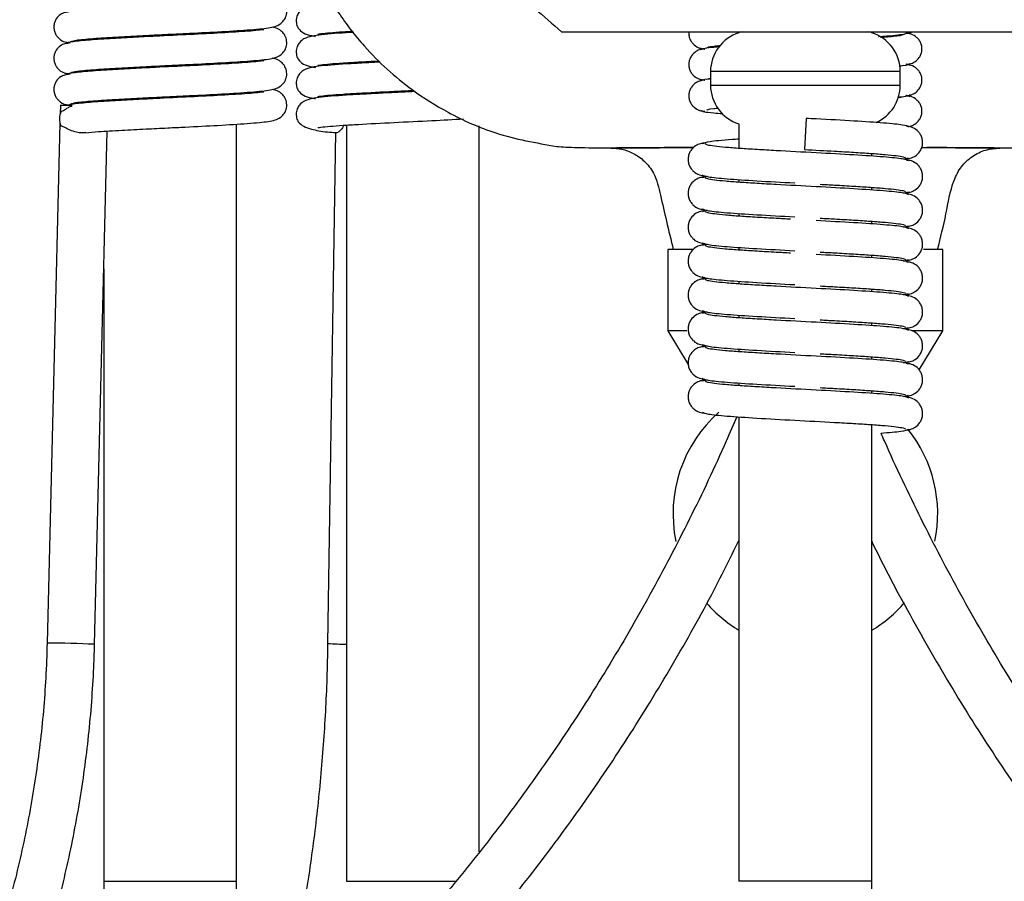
# Model space of a CAD drawing. Header units: millimetres. Extents: x 534 to 833, y 185 to 758.
# Tile 6 of 22: x 573 to 587, y 377 to 390. Entities that reach past the tile are written whole.
import ezdxf

# ---------------------------------------------------------------- set-up
doc = ezdxf.new("R2010")
doc.units = ezdxf.units.MM

msp = doc.modelspace()

# ---------------------------------------------------------------- linework, layer by layer
at = {"color": 7, "linetype": 'Continuous', "lineweight": 25}
for p, q in [((575.835, 389.831), (575.835, 389.85)), ((577.454, 389.837), (577.454, 389.817)), ((580.627, 389.832), (584.227, 389.832)), ((583.247, 389.826), (583.247, 389.818)), ((585.207, 389.826), (583.247, 389.826)), ((583.301, 389.832), (583.273, 389.826)), ((584.227, 389.832), (587.827, 389.832)), ((585.18, 389.826), (585.152, 389.832)), ((585.207, 389.818), (585.207, 389.826)), ((573.325, 389.68), (573.377, 389.67)), ((573.875, 389.745), (573.875, 389.725)), ((575.835, 389.371), (575.835, 389.39)), ((577.454, 389.377), (577.454, 389.357)), ((573.325, 389.22), (573.377, 389.21)), ((573.875, 389.285), (573.875, 389.265)), ((582.827, 389.246), (582.827, 389.046)), ((584.227, 389.246), (582.827, 389.246)), ((585.627, 389.246), (584.227, 389.246)), ((585.679, 389.335), (585.614, 389.319)), ((585.627, 389.046), (585.627, 389.246)), ((582.68, 389.136), (582.731, 389.118)), ((582.774, 389.136), (582.827, 389.15)), ((575.835, 388.911), (575.835, 388.93)), ((577.454, 388.917), (577.454, 388.897)), ((582.827, 389.046), (584.227, 389.046)), ((584.227, 389.046), (585.627, 389.046)), ((573.875, 388.825), (573.875, 388.805)), ((585.679, 388.875), (585.59, 388.853)), ((585.773, 388.876), (585.723, 388.893)), ((573.234, 388.747), (573.231, 388.622)), ((573.325, 388.76), (573.357, 388.753)), ((573.227, 388.487), (573.039, 380.815)), ((584.239, 388.555), (584.215, 388.096)), ((573.738, 380.797), (573.925, 388.368)), ((575.835, 377.302), (575.835, 388.47)), ((577.293, 388.353), (577.178, 380.811)), ((577.454, 388.457), (577.454, 377.302)), ((579.414, 377.735), (579.414, 388.448)), ((583.247, 388.473), (583.247, 388.113)), ((585.207, 387.999), (585.207, 388.039)), ((585.675, 387.952), (585.749, 387.972)), ((582.779, 387.7), (582.704, 387.679)), ((583.247, 387.653), (583.247, 387.613)), ((585.207, 387.499), (585.207, 387.539)), ((585.675, 387.452), (585.749, 387.472)), ((582.779, 387.2), (582.704, 387.179)), ((583.247, 387.153), (583.247, 387.113)), ((585.207, 386.999), (585.207, 387.039)), ((585.675, 386.952), (585.749, 386.972)), ((582.197, 386.622), (582.197, 385.422)), ((582.577, 386.622), (582.197, 386.622)), ((582.779, 386.7), (582.704, 386.679)), ((583.247, 386.653), (583.247, 386.613)), ((586.257, 386.622), (585.97, 386.622)), ((586.257, 385.422), (586.257, 386.622)), ((585.207, 386.499), (585.207, 386.539)), ((585.675, 386.452), (585.749, 386.472)), ((573.875, 386.336), (573.875, 377.302)), ((582.779, 386.2), (582.704, 386.179)), ((583.247, 386.153), (583.247, 386.113)), ((585.207, 385.999), (585.207, 386.039)), ((585.675, 385.952), (585.749, 385.972)), ((582.779, 385.7), (582.704, 385.679)), ((583.247, 385.653), (583.247, 385.613)), ((585.207, 385.499), (585.207, 385.539)), ((585.675, 385.452), (585.749, 385.472)), ((582.197, 385.422), (582.499, 384.926)), ((582.476, 385.422), (582.197, 385.422)), ((586.257, 385.422), (585.805, 385.422)), ((585.906, 384.845), (586.257, 385.422)), ((582.779, 385.2), (582.704, 385.179)), ((583.247, 385.153), (583.247, 385.113)), ((585.207, 384.999), (585.207, 385.039)), ((585.675, 384.952), (585.749, 384.972)), ((582.779, 384.7), (582.704, 384.679)), ((583.247, 384.653), (583.247, 384.613)), ((585.207, 384.499), (585.207, 384.539)), ((585.675, 384.452), (585.749, 384.472)), ((583.247, 384.153), (583.247, 377.302)), ((585.207, 377.302), (585.207, 384.039)), ((573.875, 377.302), (573.923, 377.302)), ((573.923, 377.302), (575.835, 377.302)), ((577.454, 377.302), (579.069, 377.302)), ((585.207, 377.302), (583.247, 377.302))]:
    msp.add_line(p, q, dxfattribs=at)
for centre, radius, start, end in [((583.427, 389.246), 0.6, 107.4576, 180), ((585.027, 389.246), 0.6, 0, 72.5424), ((583.427, 389.046), 0.6, 180, 252.5424), ((585.027, 389.046), 0.6, 293.9144, 0), ((573.448, 388.549), 0.229, 151.2374, 207.6692), ((573.286, 385.484), 3.263, 87.8401, 90.9241), ((573.425, 388.566), 0.199, 97.256, 116.159), ((584.275, 382.722), 2.001, 131.4418, 191.7162), ((584.178, 382.722), 2.001, 348.3397, 38.6757), ((584.275, 382.722), 2.001, 221.2093, 239.0609), ((584.178, 382.722), 2.001, 300.9391, 319.1212), ((573.019, 365.797), 15.018, 87.2557, 89.9265), ((577.431, 383.599), 2.799, 264.816, 270.4746)]:
    msp.add_arc(centre, radius, start, end, dxfattribs=at)
for points, knots in [([(576.527, 391.832), (576.955, 391.752), (577.802, 391.593), (578.908, 391.109), (579.855, 390.521), (580.367, 390.064), (580.627, 389.832)], [0, 0, 0, 0, 0.28105, 0.556556, 0.775095, 1, 1, 1, 1]), ([(576.68, 391.659), (576.763, 391.364), (576.915, 390.821), (577.298, 390.145), (577.679, 389.649), (578.051, 389.275), (578.459, 388.942), (578.988, 388.61), (579.697, 388.294), (580.253, 388.195), (580.555, 388.142)], [0, 0, 0, 0, 0.164354, 0.302488, 0.414648, 0.500102, 0.585517, 0.697538, 0.835499, 1, 1, 1, 1]), ([(573.387, 389.684), (573.386, 389.686), (573.384, 389.692), (573.417, 389.701), (573.466, 389.709), (573.563, 389.722), (573.766, 389.739), (574.118, 389.76), (574.475, 389.779), (574.797, 389.795), (575.158, 389.812), (575.582, 389.834), (575.949, 389.856), (576.172, 389.875), (576.3, 389.889), (576.399, 389.909), (576.468, 389.936), (576.522, 389.986), (576.55, 390.028), (576.572, 390.082), (576.579, 390.159), (576.553, 390.239), (576.506, 390.298), (576.428, 390.352), (576.388, 390.358), (576.358, 390.363)], [0, 0, 0, 0, 0.023836, 0.067514, 0.096188, 0.120681, 0.212867, 0.293535, 0.364474, 0.424129, 0.472426, 0.564663, 0.666316, 0.721695, 0.77181, 0.814562, 0.851902, 0.868767, 0.877248, 0.886077, 0.904304, 0.921753, 0.937934, 0.953536, 1, 1, 1, 1]), ([(577.256, 390.262), (577.198, 390.258), (577.01, 390.245), (576.872, 390.222), (576.778, 390.155), (576.745, 390.11), (576.721, 390.061), (576.713, 390.015), (576.715, 389.975), (576.718, 389.957), (576.725, 389.919), (576.771, 389.837), (576.852, 389.791), (576.978, 389.771), (576.997, 389.767)], [0, 0, 0, 0, 0.128112, 0.410871, 0.503593, 0.52908, 0.546567, 0.591158, 0.60454, 0.611774, 0.620956, 0.685394, 0.952506, 1, 1, 1, 1]), ([(573.355, 390.124), (573.336, 390.122), (573.294, 390.118), (573.228, 390.087), (573.178, 390.037), (573.149, 389.979), (573.136, 389.926), (573.138, 389.869), (573.153, 389.815), (573.181, 389.767), (573.228, 389.717), (573.287, 389.683), (573.332, 389.677), (573.348, 389.675)], [0, 0, 0, 0, 0.078881, 0.18083, 0.308814, 0.382474, 0.460966, 0.542445, 0.6247, 0.705562, 0.783301, 0.925336, 1, 1, 1, 1]), ([(573.387, 389.224), (573.386, 389.226), (573.384, 389.232), (573.417, 389.241), (573.466, 389.249), (573.563, 389.262), (573.766, 389.279), (574.118, 389.3), (574.475, 389.319), (574.797, 389.335), (575.158, 389.352), (575.582, 389.374), (575.949, 389.396), (576.172, 389.415), (576.3, 389.429), (576.399, 389.449), (576.468, 389.476), (576.522, 389.526), (576.55, 389.568), (576.572, 389.622), (576.579, 389.699), (576.553, 389.779), (576.506, 389.838), (576.428, 389.892), (576.388, 389.898), (576.358, 389.903)], [0, 0, 0, 0, 0.0238356, 0.0675138, 0.096188, 0.1206812, 0.2128675, 0.2935353, 0.3644738, 0.4241289, 0.4724263, 0.564663, 0.6663158, 0.7216952, 0.7718104, 0.8145618, 0.8519018, 0.8687671, 0.8772478, 0.8860774, 0.9043041, 0.9217528, 0.9379344, 0.953536, 1, 1, 1, 1]), ([(576.234, 389.861), (576.234, 389.862), (576.232, 389.866), (576.152, 389.854), (575.963, 389.838), (575.63, 389.817), (575.148, 389.792), (574.694, 389.771), (574.288, 389.75), (573.938, 389.731), (573.601, 389.708), (573.469, 389.692), (573.4, 389.684)], [0, 0, 0, 0, 0.034125, 0.097112, 0.169647, 0.306484, 0.43174, 0.563702, 0.651389, 0.752855, 0.868947, 1, 1, 1, 1]), ([(577.562, 389.825), (577.548, 389.824), (577.348, 389.813), (577.089, 389.793), (576.87, 389.762), (576.778, 389.695), (576.745, 389.65), (576.721, 389.601), (576.713, 389.555), (576.715, 389.515), (576.718, 389.497), (576.725, 389.459), (576.771, 389.377), (576.852, 389.331), (576.978, 389.311), (576.997, 389.307)], [0, 0, 0, 0, 0.021264, 0.288441, 0.519204, 0.594876, 0.615676, 0.629948, 0.666339, 0.67726, 0.683164, 0.690657, 0.743246, 0.96124, 1, 1, 1, 1]), ([(577.035, 389.802), (577.035, 389.802), (577.029, 389.797), (577.079, 389.808), (577.202, 389.819), (577.367, 389.832), (577.499, 389.84), (577.548, 389.843)], [0, 0, 0, 0, 0.000119, 0.237816, 0.535346, 0.826115, 1, 1, 1, 1]), ([(582.508, 389.832), (582.508, 389.816), (582.506, 389.78), (582.521, 389.727), (582.548, 389.678), (582.594, 389.628), (582.662, 389.589), (582.717, 389.583), (582.742, 389.58)], [0, 0, 0, 0, 0.128333, 0.272344, 0.41296, 0.547314, 0.790292, 1, 1, 1, 1]), ([(585.305, 389.764), (585.307, 389.764), (585.476, 389.774), (585.687, 389.795), (585.744, 389.816), (585.773, 389.826)], [0, 0, 0, 0, 0.0041826, 0.5018082, 1, 1, 1, 1]), ([(585.679, 389.795), (585.664, 389.787), (585.637, 389.771), (585.426, 389.755), (585.333, 389.748)], [0, 0, 0, 0, 0.555905, 1, 1, 1, 1]), ([(585.711, 389.81), (585.731, 389.811), (585.762, 389.813), (585.792, 389.828), (585.802, 389.832)], [0, 0, 0, 0, 0.659634, 1, 1, 1, 1]), ([(585.711, 389.35), (585.731, 389.352), (585.775, 389.356), (585.847, 389.388), (585.902, 389.44), (585.934, 389.5), (585.947, 389.553), (585.947, 389.61), (585.933, 389.665), (585.906, 389.713), (585.86, 389.763), (585.792, 389.802), (585.737, 389.809), (585.711, 389.812)], [0, 0, 0, 0, 0.09018, 0.196706, 0.322462, 0.392588, 0.466234, 0.541845, 0.617539, 0.691447, 0.762065, 0.889776, 1, 1, 1, 1]), ([(585.773, 389.796), (585.769, 389.803), (585.764, 389.81), (585.713, 389.817), (585.712, 389.817)], [0, 0, 0, 0, 0.989609, 1, 1, 1, 1]), ([(573.355, 389.664), (573.336, 389.662), (573.294, 389.658), (573.228, 389.627), (573.178, 389.577), (573.149, 389.519), (573.136, 389.466), (573.138, 389.409), (573.153, 389.355), (573.181, 389.307), (573.228, 389.257), (573.287, 389.223), (573.332, 389.217), (573.348, 389.215)], [0, 0, 0, 0, 0.0788805, 0.1808302, 0.3088139, 0.3824739, 0.460966, 0.542445, 0.6247004, 0.7055621, 0.7833011, 0.9253359, 1, 1, 1, 1]), ([(573.4, 389.684), (573.373, 389.679), (573.329, 389.671), (573.332, 389.664), (573.334, 389.66)], [0, 0, 0, 0, 0.6166358, 1, 1, 1, 1]), ([(582.742, 389.582), (582.722, 389.58), (582.678, 389.575), (582.606, 389.544), (582.551, 389.491), (582.52, 389.432), (582.506, 389.378), (582.506, 389.322), (582.521, 389.267), (582.548, 389.218), (582.594, 389.168), (582.662, 389.129), (582.717, 389.123), (582.742, 389.12)], [0, 0, 0, 0, 0.090181, 0.196707, 0.322462, 0.392588, 0.466234, 0.541846, 0.617539, 0.691448, 0.762065, 0.889776, 1, 1, 1, 1]), ([(582.962, 389.611), (582.904, 389.606), (582.722, 389.591), (582.697, 389.576), (582.68, 389.566)], [0, 0, 0, 0, 0.316659, 1, 1, 1, 1]), ([(582.68, 389.596), (582.685, 389.589), (582.689, 389.582), (582.74, 389.575), (582.741, 389.575)], [0, 0, 0, 0, 0.989605, 1, 1, 1, 1]), ([(582.774, 389.596), (582.782, 389.605), (582.793, 389.616), (582.939, 389.628), (582.975, 389.631)], [0, 0, 0, 0, 0.755391, 1, 1, 1, 1]), ([(576.234, 389.401), (576.234, 389.402), (576.232, 389.406), (576.152, 389.394), (575.963, 389.378), (575.63, 389.357), (575.148, 389.332), (574.694, 389.311), (574.288, 389.29), (573.938, 389.271), (573.601, 389.248), (573.469, 389.232), (573.4, 389.224)], [0, 0, 0, 0, 0.034125, 0.097112, 0.169647, 0.306484, 0.43174, 0.563702, 0.651389, 0.752855, 0.868947, 1, 1, 1, 1]), ([(573.452, 388.786), (573.458, 388.788), (573.475, 388.791), (573.564, 388.802), (573.765, 388.819), (574.118, 388.84), (574.475, 388.859), (574.797, 388.875), (575.158, 388.892), (575.582, 388.914), (575.949, 388.936), (576.172, 388.955), (576.3, 388.969), (576.399, 388.989), (576.468, 389.016), (576.522, 389.066), (576.55, 389.108), (576.572, 389.162), (576.579, 389.239), (576.553, 389.319), (576.506, 389.378), (576.428, 389.432), (576.388, 389.438), (576.358, 389.443)], [0, 0, 0, 0, 0.013419, 0.040155, 0.140784, 0.228839, 0.306274, 0.371392, 0.424112, 0.524796, 0.635758, 0.696209, 0.750913, 0.79758, 0.838339, 0.856749, 0.866006, 0.875645, 0.895541, 0.914587, 0.932251, 0.949281, 1, 1, 1, 1]), ([(577.952, 389.386), (577.896, 389.383), (577.741, 389.375), (577.418, 389.357), (577.085, 389.333), (576.87, 389.302), (576.778, 389.235), (576.745, 389.19), (576.721, 389.141), (576.713, 389.095), (576.715, 389.055), (576.718, 389.037), (576.725, 388.999), (576.771, 388.917), (576.852, 388.871), (576.978, 388.851), (576.997, 388.847)], [0, 0, 0, 0, 0.061985, 0.172175, 0.398156, 0.593338, 0.657342, 0.674935, 0.687006, 0.717786, 0.727023, 0.732017, 0.738355, 0.782835, 0.967216, 1, 1, 1, 1]), ([(577.035, 389.342), (577.035, 389.342), (577.029, 389.337), (577.079, 389.348), (577.201, 389.359), (577.395, 389.374), (577.631, 389.388), (577.83, 389.399), (577.934, 389.404)], [0, 0, 0, 0, 0.000085, 0.169028, 0.380498, 0.587162, 0.78389, 1, 1, 1, 1]), ([(585.611, 389.332), (585.624, 389.333), (585.753, 389.344), (585.764, 389.356), (585.773, 389.366)], [0, 0, 0, 0, 0.100614, 1, 1, 1, 1]), ([(585.711, 388.89), (585.731, 388.892), (585.775, 388.896), (585.847, 388.928), (585.902, 388.98), (585.934, 389.04), (585.947, 389.093), (585.947, 389.15), (585.933, 389.205), (585.906, 389.253), (585.86, 389.303), (585.792, 389.342), (585.737, 389.349), (585.711, 389.352)], [0, 0, 0, 0, 0.09018, 0.196706, 0.322462, 0.392588, 0.466234, 0.541845, 0.617539, 0.691447, 0.762065, 0.889776, 1, 1, 1, 1]), ([(585.773, 389.336), (585.769, 389.343), (585.764, 389.35), (585.713, 389.357), (585.712, 389.357)], [0, 0, 0, 0, 0.989609, 1, 1, 1, 1]), ([(573.355, 389.204), (573.336, 389.202), (573.294, 389.198), (573.228, 389.167), (573.178, 389.117), (573.149, 389.059), (573.136, 389.006), (573.138, 388.949), (573.153, 388.895), (573.181, 388.847), (573.228, 388.797), (573.29, 388.761), (573.338, 388.755), (573.357, 388.753)], [0, 0, 0, 0, 0.0777505, 0.1782398, 0.3043901, 0.376995, 0.4543626, 0.5346745, 0.6157516, 0.6954549, 0.7720804, 0.9120805, 1, 1, 1, 1]), ([(573.4, 389.224), (573.373, 389.219), (573.329, 389.211), (573.332, 389.204), (573.334, 389.2)], [0, 0, 0, 0, 0.616636, 1, 1, 1, 1]), ([(582.742, 389.122), (582.722, 389.12), (582.678, 389.115), (582.606, 389.084), (582.551, 389.031), (582.52, 388.972), (582.506, 388.918), (582.506, 388.862), (582.521, 388.807), (582.548, 388.758), (582.594, 388.708), (582.662, 388.669), (582.717, 388.663), (582.742, 388.66)], [0, 0, 0, 0, 0.0901805, 0.1967069, 0.3224621, 0.3925884, 0.4662341, 0.5418457, 0.6175391, 0.6914477, 0.762065, 0.8897761, 1, 1, 1, 1]), ([(582.827, 389.138), (582.819, 389.138), (582.697, 389.127), (582.688, 389.116), (582.68, 389.106)], [0, 0, 0, 0, 0.060525, 1, 1, 1, 1]), ([(576.234, 388.941), (576.234, 388.942), (576.232, 388.946), (576.152, 388.934), (575.963, 388.918), (575.63, 388.897), (575.148, 388.872), (574.694, 388.851), (574.288, 388.83), (573.938, 388.811), (573.601, 388.788), (573.469, 388.772), (573.4, 388.764)], [0, 0, 0, 0, 0.034125, 0.097112, 0.169647, 0.306484, 0.43174, 0.563702, 0.651389, 0.752855, 0.868947, 1, 1, 1, 1]), ([(573.609, 388.344), (573.667, 388.349), (573.799, 388.362), (574.12, 388.38), (574.475, 388.399), (574.797, 388.415), (575.158, 388.432), (575.582, 388.454), (575.949, 388.476), (576.172, 388.495), (576.3, 388.509), (576.399, 388.529), (576.468, 388.556), (576.522, 388.606), (576.55, 388.648), (576.572, 388.702), (576.579, 388.779), (576.553, 388.859), (576.506, 388.918), (576.428, 388.972), (576.388, 388.978), (576.358, 388.983)], [0, 0, 0, 0, 0.073464, 0.168418, 0.25192, 0.32214, 0.378991, 0.487563, 0.607219, 0.672407, 0.731397, 0.78172, 0.825673, 0.845525, 0.855508, 0.865901, 0.887356, 0.907895, 0.926942, 0.945307, 1, 1, 1, 1]), ([(578.471, 388.952), (578.336, 388.945), (578.1, 388.934), (577.78, 388.917), (577.416, 388.897), (577.085, 388.873), (576.87, 388.842), (576.778, 388.775), (576.745, 388.73), (576.721, 388.681), (576.713, 388.635), (576.715, 388.595), (576.718, 388.577), (576.725, 388.539), (576.769, 388.457), (576.907, 388.398), (577.111, 388.36), (577.259, 388.349), (577.301, 388.346)], [0, 0, 0, 0, 0.104513, 0.183714, 0.265453, 0.433086, 0.577872, 0.625351, 0.638401, 0.647355, 0.670188, 0.67704, 0.680745, 0.685446, 0.718441, 0.855216, 0.958008, 1, 1, 1, 1]), ([(577.035, 388.882), (577.035, 388.882), (577.029, 388.877), (577.079, 388.888), (577.201, 388.899), (577.394, 388.914), (577.697, 388.932), (578.062, 388.952), (578.347, 388.965), (578.442, 388.97)], [0, 0, 0, 0, 0.000063, 0.12531, 0.282085, 0.435297, 0.581143, 0.860874, 1, 1, 1, 1]), ([(573.387, 388.764), (573.387, 388.766), (573.384, 388.772), (573.411, 388.78), (573.443, 388.785), (573.452, 388.786)], [0, 0, 0, 0, 0.284114, 0.804746, 1, 1, 1, 1]), ([(585.593, 388.87), (585.613, 388.872), (585.75, 388.884), (585.762, 388.896), (585.773, 388.906)], [0, 0, 0, 0, 0.140107, 1, 1, 1, 1]), ([(585.749, 388.436), (585.756, 388.436), (585.788, 388.441), (585.847, 388.469), (585.902, 388.52), (585.934, 388.58), (585.947, 388.633), (585.947, 388.69), (585.933, 388.745), (585.906, 388.793), (585.86, 388.843), (585.792, 388.882), (585.737, 388.889), (585.711, 388.892)], [0, 0, 0, 0, 0.036126, 0.148981, 0.282207, 0.3565, 0.434521, 0.514625, 0.594816, 0.673115, 0.747928, 0.883227, 1, 1, 1, 1]), ([(573.247, 388.659), (573.257, 388.663), (573.282, 388.671), (573.339, 388.712), (573.39, 388.736), (573.409, 388.745)], [0, 0, 0, 0, 0.300548, 0.731127, 1, 1, 1, 1]), ([(582.68, 388.676), (582.694, 388.669), (582.721, 388.655), (582.832, 388.639), (582.959, 388.63), (583.005, 388.627)], [0, 0, 0, 0, 0.416682, 0.789551, 1, 1, 1, 1]), ([(582.774, 388.676), (582.78, 388.685), (582.788, 388.695), (582.921, 388.706), (582.945, 388.708)], [0, 0, 0, 0, 0.815974, 1, 1, 1, 1]), ([(577.035, 388.422), (577.035, 388.422), (577.029, 388.417), (577.079, 388.428), (577.201, 388.439), (577.394, 388.454), (577.697, 388.472), (578.148, 388.496), (578.709, 388.522), (579.031, 388.54), (579.183, 388.548)], [0, 0, 0, 0, 0.000046, 0.090711, 0.204199, 0.315108, 0.420684, 0.623179, 0.821625, 1, 1, 1, 1]), ([(585.749, 388.429), (585.731, 388.439), (585.693, 388.458), (585.4, 388.487), (584.953, 388.517), (584.53, 388.54), (584.287, 388.553), (584.239, 388.555)], [0, 0, 0, 0, 0.223754, 0.455489, 0.692356, 0.938294, 1, 1, 1, 1]), ([(573.609, 388.347), (573.589, 388.344), (573.543, 388.338), (573.461, 388.351), (573.373, 388.382), (573.303, 388.42), (573.263, 388.441), (573.249, 388.442), (573.245, 388.442)], [0, 0, 0, 0, 0.128151, 0.2847061, 0.5162331, 0.7519923, 0.9314997, 1, 1, 1, 1]), ([(577.413, 388.455), (577.408, 388.442), (577.393, 388.407), (577.358, 388.369), (577.325, 388.345), (577.305, 388.339), (577.302, 388.343), (577.301, 388.343)], [0, 0, 0, 0, 0.164445, 0.435269, 0.693234, 0.947798, 1, 1, 1, 1]), ([(585.712, 387.959), (585.733, 387.961), (585.779, 387.966), (585.853, 387.999), (585.91, 388.054), (585.943, 388.116), (585.957, 388.172), (585.957, 388.231), (585.942, 388.289), (585.914, 388.339), (585.866, 388.391), (585.796, 388.432), (585.738, 388.439), (585.712, 388.442)], [0, 0, 0, 0, 0.088901, 0.194793, 0.320591, 0.390974, 0.464987, 0.541029, 0.617159, 0.691455, 0.762362, 0.890227, 1, 1, 1, 1]), ([(582.742, 388.192), (582.721, 388.19), (582.675, 388.185), (582.6, 388.152), (582.543, 388.098), (582.51, 388.036), (582.496, 387.98), (582.496, 387.92), (582.511, 387.863), (582.539, 387.812), (582.587, 387.76), (582.658, 387.719), (582.715, 387.712), (582.742, 387.709)], [0, 0, 0, 0, 0.088901, 0.194793, 0.320591, 0.390974, 0.464987, 0.541029, 0.617159, 0.691455, 0.762362, 0.890227, 1, 1, 1, 1]), ([(583.247, 388.249), (583.214, 388.247), (583.013, 388.234), (582.78, 388.211), (582.729, 388.19), (582.704, 388.179)], [0, 0, 0, 0, 0.088766, 0.54505, 1, 1, 1, 1]), ([(580.555, 388.142), (580.643, 388.136), (580.815, 388.124), (581.328, 388.122), (581.92, 388.124), (582.381, 388.126), (582.582, 388.127)], [0, 0, 0, 0, 0.286856, 0.558083, 0.807544, 1, 1, 1, 1]), ([(582.582, 388.127), (582.429, 388.126), (582.072, 388.124), (581.673, 388.121), (581.407, 388.119), (581.331, 388.118), (581.406, 388.119), (581.675, 388.121), (582.027, 388.124), (582.324, 388.125), (582.421, 388.126)], [0, 0, 0, 0, 0.100607, 0.233369, 0.371261, 0.518414, 0.665564, 0.803448, 0.936201, 1, 1, 1, 1]), ([(581.357, 388.118), (581.411, 388.115), (581.525, 388.108), (581.696, 388.044), (581.861, 387.927), (582.022, 387.721), (582.091, 387.404), (582.18, 387.029), (582.243, 386.762), (582.277, 386.622)], [0, 0, 0, 0, 0.084106, 0.177338, 0.280727, 0.395897, 0.573687, 0.776169, 1, 1, 1, 1]), ([(585.749, 387.929), (585.731, 387.939), (585.693, 387.958), (585.4, 387.987), (584.952, 388.017), (584.385, 388.048), (583.88, 388.074), (583.509, 388.096), (583.255, 388.112), (583.04, 388.128), (582.877, 388.146), (582.77, 388.162), (582.756, 388.173), (582.749, 388.179)], [0, 0, 0, 0, 0.1125796, 0.2291754, 0.3483529, 0.4720944, 0.5982881, 0.6634984, 0.7286059, 0.7953699, 0.863109, 0.9306971, 1, 1, 1, 1]), ([(584.214, 388.096), (584.365, 388.088), (584.618, 388.075), (584.944, 388.056), (585.198, 388.04), (585.414, 388.023), (585.577, 388.006), (585.684, 387.99), (585.697, 387.978), (585.704, 387.972)], [0, 0, 0, 0, 0.191448, 0.322701, 0.453747, 0.588128, 0.724471, 0.86051, 1, 1, 1, 1]), ([(585.943, 388.126), (586.119, 388.126), (586.555, 388.124), (587.125, 388.122), (587.638, 388.124), (587.81, 388.136), (587.898, 388.142)], [0, 0, 0, 0, 0.172732, 0.428286, 0.706138, 1, 1, 1, 1]), ([(585.943, 388.126), (586.071, 388.126), (586.401, 388.124), (586.78, 388.121), (587.047, 388.119), (587.123, 388.118), (587.047, 388.119), (586.779, 388.121), (586.423, 388.124), (586.121, 388.125), (586.02, 388.126)], [0, 0, 0, 0, 0.085286, 0.219865, 0.359645, 0.508818, 0.657995, 0.797784, 0.932372, 1, 1, 1, 1]), ([(586.177, 386.622), (586.221, 386.796), (586.307, 387.134), (586.371, 387.558), (586.518, 387.849), (586.684, 388.002), (586.882, 388.101), (587.025, 388.113), (587.097, 388.118)], [0, 0, 0, 0, 0.279779, 0.542867, 0.663165, 0.777766, 0.889229, 1, 1, 1, 1]), ([(585.712, 387.459), (585.733, 387.461), (585.779, 387.466), (585.853, 387.499), (585.91, 387.554), (585.943, 387.616), (585.957, 387.672), (585.957, 387.731), (585.942, 387.789), (585.914, 387.839), (585.866, 387.891), (585.796, 387.932), (585.738, 387.939), (585.712, 387.942)], [0, 0, 0, 0, 0.088901, 0.194793, 0.320591, 0.390974, 0.464987, 0.541029, 0.617159, 0.691455, 0.762362, 0.890227, 1, 1, 1, 1]), ([(582.742, 387.692), (582.721, 387.69), (582.675, 387.685), (582.6, 387.652), (582.543, 387.598), (582.51, 387.536), (582.496, 387.48), (582.496, 387.42), (582.511, 387.363), (582.539, 387.312), (582.587, 387.26), (582.658, 387.219), (582.715, 387.212), (582.742, 387.209)], [0, 0, 0, 0, 0.088901, 0.194793, 0.320591, 0.390974, 0.464987, 0.541029, 0.617159, 0.691455, 0.762362, 0.890227, 1, 1, 1, 1]), ([(582.704, 387.722), (582.722, 387.713), (582.76, 387.694), (583.054, 387.664), (583.5, 387.635), (583.877, 387.614), (584.069, 387.604)], [0, 0, 0, 0, 0.238468, 0.485444, 0.737888, 1, 1, 1, 1]), ([(585.749, 387.429), (585.731, 387.439), (585.693, 387.458), (585.4, 387.487), (584.952, 387.517), (584.385, 387.548), (583.88, 387.574), (583.509, 387.596), (583.255, 387.612), (583.04, 387.628), (582.877, 387.646), (582.77, 387.662), (582.756, 387.673), (582.749, 387.679)], [0, 0, 0, 0, 0.1125796, 0.2291754, 0.3483529, 0.4720944, 0.5982881, 0.6634984, 0.7286059, 0.7953699, 0.863109, 0.9306971, 1, 1, 1, 1]), ([(584.445, 387.584), (584.517, 387.58), (584.691, 387.571), (584.943, 387.556), (585.199, 387.54), (585.414, 387.523), (585.577, 387.506), (585.684, 387.49), (585.697, 387.478), (585.704, 387.472)], [0, 0, 0, 0, 0.102048, 0.247814, 0.393349, 0.542588, 0.694006, 0.845086, 1, 1, 1, 1]), ([(585.712, 386.959), (585.733, 386.961), (585.779, 386.966), (585.853, 386.999), (585.91, 387.054), (585.943, 387.116), (585.957, 387.172), (585.957, 387.231), (585.942, 387.289), (585.914, 387.339), (585.866, 387.391), (585.796, 387.432), (585.738, 387.439), (585.712, 387.442)], [0, 0, 0, 0, 0.088901, 0.194793, 0.320591, 0.390974, 0.464987, 0.541029, 0.617159, 0.691455, 0.762362, 0.890227, 1, 1, 1, 1]), ([(582.742, 387.192), (582.721, 387.19), (582.675, 387.185), (582.6, 387.152), (582.543, 387.098), (582.51, 387.036), (582.496, 386.98), (582.496, 386.92), (582.511, 386.863), (582.539, 386.812), (582.587, 386.76), (582.658, 386.719), (582.715, 386.712), (582.742, 386.709)], [0, 0, 0, 0, 0.088901, 0.194793, 0.320591, 0.390974, 0.464987, 0.541029, 0.617159, 0.691455, 0.762362, 0.890227, 1, 1, 1, 1]), ([(582.704, 387.222), (582.722, 387.213), (582.76, 387.194), (583.054, 387.164), (583.5, 387.135), (583.877, 387.114), (584.069, 387.104)], [0, 0, 0, 0, 0.238468, 0.485444, 0.737888, 1, 1, 1, 1]), ([(584.009, 387.068), (583.937, 387.072), (583.762, 387.081), (583.51, 387.096), (583.255, 387.112), (583.04, 387.128), (582.877, 387.146), (582.77, 387.162), (582.756, 387.173), (582.749, 387.179)], [0, 0, 0, 0, 0.102048, 0.247814, 0.393349, 0.542588, 0.694006, 0.845086, 1, 1, 1, 1]), ([(585.749, 386.929), (585.731, 386.939), (585.694, 386.958), (585.4, 386.987), (584.953, 387.017), (584.576, 387.037), (584.385, 387.048)], [0, 0, 0, 0, 0.2384685, 0.4854441, 0.7378883, 1, 1, 1, 1]), ([(584.445, 387.084), (584.517, 387.08), (584.691, 387.071), (584.943, 387.056), (585.199, 387.04), (585.414, 387.023), (585.577, 387.006), (585.684, 386.99), (585.697, 386.978), (585.704, 386.972)], [0, 0, 0, 0, 0.102048, 0.247814, 0.393349, 0.542588, 0.694006, 0.845086, 1, 1, 1, 1]), ([(585.712, 386.459), (585.733, 386.461), (585.779, 386.466), (585.853, 386.499), (585.91, 386.554), (585.943, 386.616), (585.957, 386.672), (585.957, 386.731), (585.942, 386.789), (585.914, 386.839), (585.866, 386.891), (585.796, 386.932), (585.738, 386.939), (585.712, 386.942)], [0, 0, 0, 0, 0.088901, 0.194793, 0.320591, 0.390974, 0.464987, 0.541029, 0.617159, 0.691455, 0.762362, 0.890227, 1, 1, 1, 1]), ([(582.742, 386.692), (582.721, 386.69), (582.675, 386.685), (582.6, 386.652), (582.543, 386.598), (582.51, 386.536), (582.496, 386.48), (582.496, 386.42), (582.511, 386.363), (582.539, 386.312), (582.587, 386.26), (582.658, 386.219), (582.715, 386.212), (582.742, 386.209)], [0, 0, 0, 0, 0.088901, 0.194793, 0.320591, 0.390974, 0.464987, 0.541029, 0.617159, 0.691455, 0.762362, 0.890227, 1, 1, 1, 1]), ([(582.704, 386.722), (582.722, 386.713), (582.76, 386.694), (583.054, 386.664), (583.5, 386.635), (583.877, 386.614), (584.069, 386.604)], [0, 0, 0, 0, 0.238468, 0.485444, 0.737888, 1, 1, 1, 1]), ([(584.009, 386.568), (583.937, 386.572), (583.762, 386.581), (583.51, 386.596), (583.255, 386.612), (583.04, 386.628), (582.877, 386.646), (582.77, 386.662), (582.756, 386.673), (582.749, 386.679)], [0, 0, 0, 0, 0.102048, 0.247814, 0.393349, 0.542588, 0.694006, 0.845086, 1, 1, 1, 1]), ([(585.749, 386.429), (585.731, 386.439), (585.694, 386.458), (585.4, 386.487), (584.953, 386.517), (584.576, 386.537), (584.385, 386.548)], [0, 0, 0, 0, 0.2384685, 0.4854441, 0.7378883, 1, 1, 1, 1]), ([(584.445, 386.584), (584.517, 386.58), (584.691, 386.571), (584.943, 386.556), (585.199, 386.54), (585.414, 386.523), (585.577, 386.506), (585.684, 386.49), (585.697, 386.478), (585.704, 386.472)], [0, 0, 0, 0, 0.102048, 0.247814, 0.393349, 0.542588, 0.694006, 0.845086, 1, 1, 1, 1]), ([(585.712, 385.959), (585.733, 385.961), (585.779, 385.966), (585.853, 385.999), (585.91, 386.054), (585.943, 386.116), (585.957, 386.172), (585.957, 386.231), (585.942, 386.289), (585.914, 386.339), (585.866, 386.391), (585.796, 386.432), (585.738, 386.439), (585.712, 386.442)], [0, 0, 0, 0, 0.088901, 0.194793, 0.320591, 0.390974, 0.464987, 0.541029, 0.617159, 0.691455, 0.762362, 0.890227, 1, 1, 1, 1]), ([(582.742, 386.192), (582.721, 386.19), (582.675, 386.185), (582.6, 386.152), (582.543, 386.098), (582.51, 386.036), (582.496, 385.98), (582.496, 385.92), (582.511, 385.863), (582.539, 385.812), (582.587, 385.76), (582.658, 385.719), (582.715, 385.712), (582.742, 385.709)], [0, 0, 0, 0, 0.088901, 0.194793, 0.320591, 0.390974, 0.464987, 0.541029, 0.617159, 0.691455, 0.762362, 0.890227, 1, 1, 1, 1]), ([(582.704, 386.222), (582.722, 386.213), (582.76, 386.194), (583.054, 386.164), (583.5, 386.135), (583.877, 386.114), (584.069, 386.104)], [0, 0, 0, 0, 0.238468, 0.485444, 0.737888, 1, 1, 1, 1]), ([(585.749, 385.929), (585.731, 385.939), (585.693, 385.958), (585.4, 385.987), (584.952, 386.017), (584.385, 386.048), (583.88, 386.074), (583.509, 386.096), (583.255, 386.112), (583.04, 386.128), (582.877, 386.146), (582.77, 386.162), (582.756, 386.173), (582.749, 386.179)], [0, 0, 0, 0, 0.11258, 0.229175, 0.348353, 0.472094, 0.598288, 0.663498, 0.728606, 0.79537, 0.863109, 0.930697, 1, 1, 1, 1]), ([(584.445, 386.084), (584.517, 386.08), (584.691, 386.071), (584.943, 386.056), (585.199, 386.04), (585.414, 386.023), (585.577, 386.006), (585.684, 385.99), (585.697, 385.978), (585.704, 385.972)], [0, 0, 0, 0, 0.102048, 0.247814, 0.393349, 0.542588, 0.694006, 0.845086, 1, 1, 1, 1]), ([(585.712, 385.459), (585.733, 385.461), (585.779, 385.466), (585.853, 385.499), (585.91, 385.554), (585.943, 385.616), (585.957, 385.672), (585.957, 385.731), (585.942, 385.789), (585.914, 385.839), (585.866, 385.891), (585.796, 385.932), (585.738, 385.939), (585.712, 385.942)], [0, 0, 0, 0, 0.088901, 0.194793, 0.320591, 0.390974, 0.464987, 0.541029, 0.617159, 0.691455, 0.762362, 0.890227, 1, 1, 1, 1]), ([(582.704, 385.722), (582.722, 385.713), (582.76, 385.694), (583.054, 385.664), (583.5, 385.635), (583.877, 385.614), (584.069, 385.604)], [0, 0, 0, 0, 0.238468, 0.485444, 0.737888, 1, 1, 1, 1]), ([(582.742, 385.692), (582.721, 385.69), (582.675, 385.685), (582.6, 385.652), (582.543, 385.598), (582.51, 385.536), (582.496, 385.48), (582.496, 385.42), (582.511, 385.363), (582.539, 385.312), (582.587, 385.26), (582.658, 385.219), (582.715, 385.212), (582.742, 385.209)], [0, 0, 0, 0, 0.088901, 0.194793, 0.320591, 0.390974, 0.464987, 0.541029, 0.617159, 0.691455, 0.762362, 0.890227, 1, 1, 1, 1]), ([(585.749, 385.429), (585.731, 385.439), (585.693, 385.458), (585.4, 385.487), (584.952, 385.517), (584.385, 385.548), (583.88, 385.574), (583.509, 385.596), (583.255, 385.612), (583.04, 385.628), (582.877, 385.646), (582.77, 385.662), (582.756, 385.673), (582.749, 385.679)], [0, 0, 0, 0, 0.11258, 0.229175, 0.348353, 0.472094, 0.598288, 0.663498, 0.728606, 0.79537, 0.863109, 0.930697, 1, 1, 1, 1]), ([(584.445, 385.584), (584.517, 385.58), (584.691, 385.571), (584.943, 385.556), (585.199, 385.54), (585.414, 385.523), (585.577, 385.506), (585.684, 385.49), (585.697, 385.478), (585.704, 385.472)], [0, 0, 0, 0, 0.102048, 0.247814, 0.393349, 0.542588, 0.694006, 0.845086, 1, 1, 1, 1]), ([(585.712, 384.959), (585.733, 384.961), (585.779, 384.966), (585.853, 384.999), (585.91, 385.054), (585.943, 385.116), (585.957, 385.172), (585.957, 385.231), (585.942, 385.289), (585.914, 385.339), (585.866, 385.391), (585.796, 385.432), (585.738, 385.439), (585.712, 385.442)], [0, 0, 0, 0, 0.088901, 0.194793, 0.320591, 0.390974, 0.464987, 0.541029, 0.617159, 0.691455, 0.762362, 0.890227, 1, 1, 1, 1]), ([(582.742, 385.192), (582.721, 385.19), (582.675, 385.185), (582.6, 385.152), (582.543, 385.098), (582.51, 385.036), (582.496, 384.98), (582.496, 384.92), (582.511, 384.863), (582.539, 384.812), (582.587, 384.76), (582.658, 384.719), (582.715, 384.712), (582.742, 384.709)], [0, 0, 0, 0, 0.088901, 0.194793, 0.320591, 0.390974, 0.464987, 0.541029, 0.617159, 0.691455, 0.762362, 0.890227, 1, 1, 1, 1]), ([(582.704, 385.222), (582.722, 385.213), (582.76, 385.194), (583.054, 385.164), (583.5, 385.135), (583.877, 385.114), (584.069, 385.104)], [0, 0, 0, 0, 0.238468, 0.485444, 0.737888, 1, 1, 1, 1]), ([(585.749, 384.929), (585.731, 384.939), (585.693, 384.958), (585.4, 384.987), (584.952, 385.017), (584.385, 385.048), (583.88, 385.074), (583.509, 385.096), (583.255, 385.112), (583.04, 385.128), (582.877, 385.146), (582.77, 385.162), (582.756, 385.173), (582.749, 385.179)], [0, 0, 0, 0, 0.11258, 0.229175, 0.348353, 0.472094, 0.598288, 0.663498, 0.728606, 0.79537, 0.863109, 0.930697, 1, 1, 1, 1]), ([(584.445, 385.084), (584.517, 385.08), (584.691, 385.071), (584.943, 385.056), (585.199, 385.04), (585.414, 385.023), (585.577, 385.006), (585.684, 384.99), (585.697, 384.978), (585.704, 384.972)], [0, 0, 0, 0, 0.102048, 0.247814, 0.393349, 0.542588, 0.694006, 0.845086, 1, 1, 1, 1]), ([(585.712, 384.459), (585.733, 384.461), (585.779, 384.466), (585.853, 384.499), (585.91, 384.554), (585.943, 384.616), (585.957, 384.672), (585.957, 384.731), (585.942, 384.789), (585.914, 384.839), (585.866, 384.891), (585.796, 384.932), (585.738, 384.939), (585.712, 384.942)], [0, 0, 0, 0, 0.088901, 0.194793, 0.320591, 0.390974, 0.464987, 0.541029, 0.617159, 0.691455, 0.762362, 0.890227, 1, 1, 1, 1]), ([(582.704, 384.722), (582.722, 384.713), (582.76, 384.694), (583.054, 384.664), (583.5, 384.635), (583.877, 384.614), (584.069, 384.604)], [0, 0, 0, 0, 0.238468, 0.485444, 0.737888, 1, 1, 1, 1]), ([(582.742, 384.692), (582.721, 384.69), (582.675, 384.685), (582.6, 384.652), (582.543, 384.598), (582.51, 384.536), (582.496, 384.48), (582.496, 384.42), (582.511, 384.363), (582.539, 384.312), (582.587, 384.26), (582.658, 384.219), (582.715, 384.212), (582.742, 384.209)], [0, 0, 0, 0, 0.088901, 0.194793, 0.320591, 0.390974, 0.464987, 0.541029, 0.617159, 0.691455, 0.762362, 0.890227, 1, 1, 1, 1]), ([(585.749, 384.429), (585.731, 384.439), (585.693, 384.458), (585.4, 384.487), (584.952, 384.517), (584.385, 384.548), (583.88, 384.574), (583.509, 384.596), (583.255, 384.612), (583.04, 384.628), (582.877, 384.646), (582.77, 384.662), (582.756, 384.673), (582.749, 384.679)], [0, 0, 0, 0, 0.11258, 0.229175, 0.348353, 0.472094, 0.598288, 0.663498, 0.728606, 0.79537, 0.863109, 0.930697, 1, 1, 1, 1]), ([(584.445, 384.584), (584.517, 384.58), (584.691, 384.571), (584.943, 384.556), (585.199, 384.54), (585.414, 384.523), (585.577, 384.506), (585.684, 384.49), (585.697, 384.478), (585.704, 384.472)], [0, 0, 0, 0, 0.102048, 0.247814, 0.393349, 0.542588, 0.694006, 0.845086, 1, 1, 1, 1]), ([(585.712, 383.959), (585.733, 383.961), (585.779, 383.966), (585.853, 383.999), (585.91, 384.054), (585.943, 384.116), (585.957, 384.172), (585.957, 384.231), (585.942, 384.289), (585.914, 384.339), (585.866, 384.391), (585.796, 384.432), (585.738, 384.439), (585.712, 384.442)], [0, 0, 0, 0, 0.088901, 0.194793, 0.320591, 0.390974, 0.464987, 0.541029, 0.617159, 0.691455, 0.762362, 0.890227, 1, 1, 1, 1]), ([(625.283, 384.308), (625.209, 384.137), (624.968, 383.574), (624.526, 382.642), (623.942, 381.525), (623.315, 380.444), (622.648, 379.401), (621.942, 378.398), (621.198, 377.438), (620.419, 376.523), (619.605, 375.654), (618.759, 374.834), (617.884, 374.065), (616.979, 373.348), (616.049, 372.685), (615.094, 372.078), (614.117, 371.527), (613.12, 371.033), (612.105, 370.599), (611.075, 370.225), (610.031, 369.912), (608.977, 369.661), (607.914, 369.472), (606.844, 369.345), (605.771, 369.282), (604.697, 369.281), (603.624, 369.344), (602.554, 369.47), (601.491, 369.658), (600.436, 369.909), (599.391, 370.222), (598.36, 370.596), (597.344, 371.03), (596.346, 371.523), (595.368, 372.074), (594.412, 372.682), (593.481, 373.345), (592.576, 374.062), (591.699, 374.832), (590.853, 375.652), (590.039, 376.521), (589.259, 377.437), (588.515, 378.397), (587.808, 379.4), (587.14, 380.444), (586.513, 381.525), (585.93, 382.643), (585.546, 383.445), (585.361, 383.874), (585.344, 383.913)], [0, 0, 0, 0, 0.009565, 0.031482, 0.0534, 0.075319, 0.09724, 0.119162, 0.141086, 0.163013, 0.184943, 0.206876, 0.228814, 0.250757, 0.272705, 0.294659, 0.31662, 0.338589, 0.360564, 0.382547, 0.404537, 0.426534, 0.448536, 0.470545, 0.492557, 0.514572, 0.536588, 0.558604, 0.580618, 0.602628, 0.624634, 0.646634, 0.668628, 0.690615, 0.712595, 0.734569, 0.756535, 0.778495, 0.800449, 0.822397, 0.844341, 0.86628, 0.888215, 0.910147, 0.932076, 0.954003, 0.975928, 0.997852, 1, 1, 1, 1]), ([(583.214, 384.155), (583.163, 384.035), (582.943, 383.524), (582.524, 382.642), (581.94, 381.525), (581.313, 380.444), (580.646, 379.401), (579.939, 378.398), (579.196, 377.438), (578.416, 376.523), (577.603, 375.654), (576.757, 374.834), (575.881, 374.065), (574.977, 373.348), (574.046, 372.685), (573.092, 372.078), (572.114, 371.527), (571.117, 371.033), (570.103, 370.599), (569.072, 370.225), (568.029, 369.912), (566.974, 369.661), (565.911, 369.472), (564.842, 369.345), (563.769, 369.282), (562.695, 369.281), (561.622, 369.344), (560.552, 369.47), (559.488, 369.658), (558.433, 369.909), (557.389, 370.222), (556.358, 370.596), (555.342, 371.03), (554.344, 371.523), (553.366, 372.074), (552.41, 372.682), (551.478, 373.345), (550.573, 374.062), (549.697, 374.832), (548.85, 375.652), (548.036, 376.521), (547.256, 377.437), (546.512, 378.397), (545.806, 379.4), (545.138, 380.444), (544.511, 381.525), (543.927, 382.643), (543.541, 383.45), (543.354, 383.885), (543.335, 383.929)], [0, 0, 0, 0, 0.006719, 0.028692, 0.050667, 0.072642, 0.094619, 0.116597, 0.138578, 0.160561, 0.182547, 0.204537, 0.226531, 0.24853, 0.270534, 0.292545, 0.314562, 0.336587, 0.358619, 0.380658, 0.402704, 0.424757, 0.446817, 0.468881, 0.49095, 0.513022, 0.535094, 0.557167, 0.579237, 0.601304, 0.623366, 0.645422, 0.667473, 0.689516, 0.711553, 0.733583, 0.755605, 0.777622, 0.799632, 0.821636, 0.843636, 0.865631, 0.887623, 0.909611, 0.931597, 0.95358, 0.975561, 0.997541, 1, 1, 1, 1]), ([(582.704, 384.222), (582.722, 384.213), (582.76, 384.194), (583.054, 384.164), (583.501, 384.135), (584.069, 384.103), (584.573, 384.077), (584.944, 384.056), (585.198, 384.04), (585.414, 384.023), (585.577, 384.006), (585.684, 383.99), (585.697, 383.978), (585.704, 383.972)], [0, 0, 0, 0, 0.11258, 0.229175, 0.348353, 0.472094, 0.598288, 0.663498, 0.728606, 0.79537, 0.863109, 0.930697, 1, 1, 1, 1]), ([(585.344, 383.913), (585.455, 383.922), (585.692, 383.942), (585.73, 383.962), (585.749, 383.972)], [0, 0, 0, 0, 0.467289, 1, 1, 1, 1]), ([(542.638, 383.525), (542.646, 383.507), (542.826, 383.091), (543.207, 382.296), (543.799, 381.158), (544.438, 380.056), (545.116, 378.992), (545.835, 377.968), (546.591, 376.987), (547.384, 376.05), (548.212, 375.161), (549.073, 374.319), (549.964, 373.529), (550.885, 372.791), (551.833, 372.106), (552.806, 371.477), (553.802, 370.905), (554.818, 370.391), (555.852, 369.936), (556.903, 369.542), (557.967, 369.208), (559.043, 368.936), (560.128, 368.726), (561.219, 368.579), (562.315, 368.495), (563.412, 368.474), (564.51, 368.517), (565.604, 368.622), (566.693, 368.791), (567.774, 369.021), (568.846, 369.314), (569.905, 369.668), (570.949, 370.083), (571.977, 370.558), (572.986, 371.091), (573.973, 371.682), (574.937, 372.329), (575.876, 373.031), (576.786, 373.786), (577.667, 374.593), (578.517, 375.45), (579.333, 376.355), (580.114, 377.306), (580.858, 378.301), (581.563, 379.337), (582.227, 380.415), (582.791, 381.411), (583.114, 382.063), (583.247, 382.33)], [0, 0, 0, 0, 0.001024, 0.023418, 0.045814, 0.068209, 0.090603, 0.112994, 0.135384, 0.157771, 0.180155, 0.202535, 0.224911, 0.247282, 0.269648, 0.292007, 0.314361, 0.336707, 0.359047, 0.38138, 0.403706, 0.426026, 0.448341, 0.47065, 0.492956, 0.51526, 0.537562, 0.559864, 0.582167, 0.604473, 0.626781, 0.649094, 0.671413, 0.693737, 0.716068, 0.738405, 0.760748, 0.783098, 0.805454, 0.827816, 0.850183, 0.872554, 0.89493, 0.91731, 0.939692, 0.962078, 0.984465, 1, 1, 1, 1]), ([(585.207, 382.318), (585.209, 382.312), (585.395, 381.916), (585.806, 381.16), (586.439, 380.055), (587.119, 378.992), (587.837, 377.968), (588.593, 376.987), (589.386, 376.05), (590.214, 375.161), (591.075, 374.319), (591.967, 373.529), (592.888, 372.791), (593.835, 372.106), (594.808, 371.477), (595.804, 370.905), (596.82, 370.391), (597.855, 369.936), (598.905, 369.542), (599.97, 369.208), (601.045, 368.936), (602.13, 368.726), (603.221, 368.579), (604.317, 368.495), (605.415, 368.474), (606.512, 368.517), (607.606, 368.622), (608.695, 368.791), (609.776, 369.021), (610.848, 369.314), (611.907, 369.668), (612.952, 370.083), (613.98, 370.558), (614.988, 371.091), (615.976, 371.682), (616.94, 372.329), (617.878, 373.031), (618.789, 373.786), (619.67, 374.593), (620.519, 375.45), (621.335, 376.355), (622.116, 377.306), (622.86, 378.301), (623.565, 379.338), (624.23, 380.414), (624.853, 381.528), (625.382, 382.566), (625.686, 383.244), (625.812, 383.527)], [0, 0, 0, 0, 0.0003209, 0.0227206, 0.0451192, 0.0675166, 0.0899123, 0.1123058, 0.1346967, 0.1570844, 0.1794684, 0.2018481, 0.2242229, 0.2465922, 0.2689556, 0.2913126, 0.313663, 0.3360064, 0.3583431, 0.3806731, 0.4029969, 0.4253152, 0.4476287, 0.4699386, 0.4922459, 0.514552, 0.5368579, 0.5591647, 0.5814738, 0.6037863, 0.6261032, 0.6484253, 0.6707534, 0.6930877, 0.7154284, 0.7377758, 0.7601294, 0.7824892, 0.8048547, 0.8272254, 0.8496009, 0.8719805, 0.8943638, 0.9167503, 0.9391395, 0.9615309, 0.9839241, 1, 1, 1, 1]), ([(573.039, 380.815), (573.033, 380.645), (573.016, 380.148), (572.942, 379.327), (572.798, 378.357), (572.594, 377.4), (572.332, 376.458), (572.014, 375.536), (571.639, 374.637), (571.21, 373.766), (570.729, 372.926), (570.198, 372.119), (569.618, 371.352), (569.023, 370.652), (568.601, 370.232), (568.405, 370.036)], [0, 0, 0, 0, 0.042033, 0.122716, 0.203409, 0.284103, 0.364798, 0.445496, 0.526196, 0.606901, 0.68761, 0.768325, 0.849046, 0.929775, 1, 1, 1, 1]), ([(569.811, 370.504), (569.811, 370.505), (570.033, 370.746), (570.435, 371.266), (571.012, 372.066), (571.534, 372.908), (572.006, 373.781), (572.425, 374.685), (572.788, 375.613), (573.095, 376.565), (573.345, 377.534), (573.536, 378.518), (573.667, 379.513), (573.723, 380.275), (573.736, 380.703), (573.738, 380.797)], [0, 0, 0, 0, 0.000112, 0.088709, 0.177316, 0.26593, 0.354552, 0.443181, 0.531816, 0.620457, 0.709103, 0.797754, 0.886408, 0.975064, 1, 1, 1, 1]), ([(577.178, 380.811), (577.175, 380.64), (577.164, 380.141), (577.119, 379.318), (577.03, 378.348), (576.905, 377.391), (576.744, 376.448), (576.547, 375.528), (576.378, 374.842), (576.265, 374.473), (576.241, 374.394)], [0, 0, 0, 0, 0.077219, 0.224336, 0.371458, 0.518559, 0.665631, 0.812667, 0.95966, 1, 1, 1, 1]), ([(573.875, 377.302), (573.865, 376.864), (573.846, 376.027), (573.707, 374.837), (573.514, 373.774), (573.293, 372.86), (573.119, 372.308), (573.041, 372.061)], [0, 0, 0, 0, 0.24604, 0.470348, 0.672923, 0.853754, 1, 1, 1, 1]), ([(575.492, 373.769), (575.524, 373.926), (575.654, 374.556), (575.792, 375.736), (575.82, 376.76), (575.835, 377.302)], [0, 0, 0, 0, 0.1357, 0.543406, 1, 1, 1, 1]), ([(585.207, 360.491), (585.207, 360.597), (585.207, 360.8), (585.207, 361.25), (585.207, 361.753), (585.207, 362.29), (585.207, 362.833), (585.207, 363.374), (585.207, 363.954), (585.207, 364.636), (585.207, 365.482), (585.207, 366.515), (585.207, 367.754), (585.207, 369.032), (585.207, 370.298), (585.207, 371.505), (585.207, 372.816), (585.207, 374.227), (585.207, 375.734), (585.207, 376.771), (585.207, 377.302)], [0, 0, 0, 0, 0.065857, 0.126482, 0.181874, 0.232033, 0.276958, 0.316648, 0.354433, 0.398684, 0.449804, 0.507792, 0.572647, 0.644368, 0.696007, 0.750701, 0.808447, 0.869248, 0.9331, 1, 1, 1, 1])]:
    msp.add_open_spline(points, degree=3, knots=knots, dxfattribs=at)

doc.saveas('drawing.dxf')
